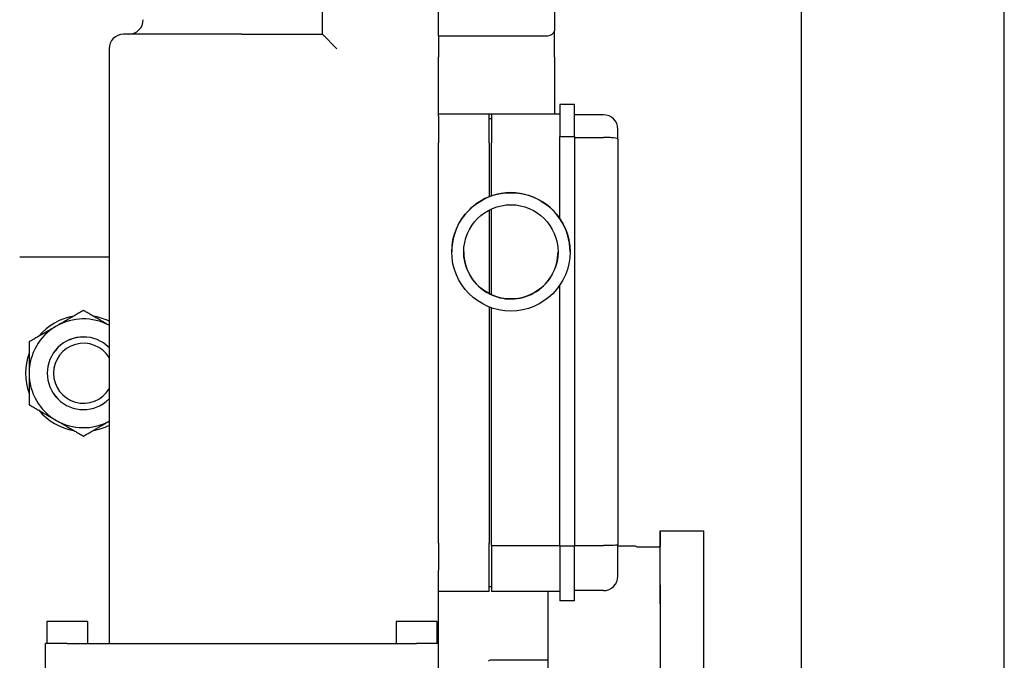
# Model space of a CAD drawing. Header units: inches. Extents: x 24 to 1128, y -94 to 748.
# Tile 48 of 256: x 315.93 to 324.42, y 211.4 to 216.92. Entities that reach past the tile are written whole.
import ezdxf

# ---------------------------------------------------------------- set-up
doc = ezdxf.new("R2010")
doc.units = ezdxf.units.IN
doc.header["$LTSCALE"] = 32
doc.header["$MEASUREMENT"] = 0
doc.layers.add('Visible (ANSI)', color=7, linetype='Continuous', lineweight=30)

msp = doc.modelspace()

# ---------------------------------------------------------------- linework, layer by layer
at = {"layer": 'Visible (ANSI)'}
for p, q in [((322.67052, 228.06287), (322.67052, 205.90025)), ((324.42052, 207.26775), (324.42052, 228.06287)), ((318.5422, 216.79747), (318.5422, 218.17247)), ((319.5422, 216.78431), (319.5422, 218.04212)), ((320.5422, 218.04212), (320.5422, 216.82639)), ((317.8492, 216.79747), (316.8287, 216.79747)), ((317.8492, 216.79747), (318.5422, 216.79747)), ((318.6672, 216.67247), (318.5422, 216.79747)), ((319.5422, 216.78431), (320.4822, 216.78431)), ((319.5422, 216.78431), (319.5422, 216.59979)), ((320.5422, 216.59979), (320.5422, 216.82639)), ((316.7037, 216.67247), (316.7037, 211.54747)), ((319.5422, 216.10997), (319.5422, 216.59979)), ((320.5422, 216.59979), (320.5422, 216.10997)), ((320.7147, 216.19216), (320.5897, 216.19216)), ((320.5897, 216.19216), (320.5897, 215.91571)), ((320.7147, 215.91571), (320.7147, 216.19216)), ((319.5422, 216.10997), (320.5422, 216.10997)), ((319.5422, 216.09173), (319.5422, 216.10997)), ((319.5422, 216.09173), (319.5422, 215.85997)), ((319.9797, 215.85997), (319.9797, 216.10997)), ((319.9997, 216.10997), (319.9997, 215.85997)), ((320.5422, 216.10997), (320.5897, 216.10997)), ((320.9647, 216.10338), (320.7147, 216.10338)), ((319.9797, 216.06996), (319.9997, 216.06996)), ((320.5897, 215.91571), (320.7147, 215.91571)), ((320.5897, 215.20744), (320.5897, 215.91571)), ((320.7147, 215.91571), (320.7147, 212.38706)), ((321.0897, 215.89295), (321.0897, 215.97838)), ((319.5422, 212.41041), (319.5422, 215.85997)), ((319.9797, 215.85997), (319.9797, 215.3961)), ((319.9997, 215.40352), (319.9997, 215.85997)), ((320.7147, 215.90758), (320.9647, 215.90758)), ((321.0897, 215.89295), (321.0897, 212.3964)), ((319.9797, 215.28215), (319.9797, 214.56142)), ((319.9997, 214.5517), (319.9997, 215.29187)), ((319.6572, 214.92175), (319.6572, 214.92181)), ((320.6772, 214.92175), (320.6772, 214.9218)), ((316.7037, 214.87537), (315.93332, 214.87537)), ((320.5897, 212.38706), (320.5897, 214.63611)), ((319.9797, 214.44747), (319.9797, 212.41041)), ((319.9997, 212.39017), (319.9997, 214.44005)), ((321.45466, 212.51746), (321.82966, 212.51746)), ((319.5422, 212.41041), (319.5422, 212.17865)), ((319.9797, 212.17314), (319.9797, 212.41041)), ((319.9997, 212.39017), (320.5897, 212.39017)), ((319.9997, 212.39017), (319.9997, 212.17314)), ((320.5897, 212.38706), (320.7147, 212.38706)), ((320.5897, 212.38706), (320.5897, 212.09513)), ((320.7147, 212.39038), (320.9647, 212.39038)), ((320.7147, 212.09513), (320.7147, 212.38706)), ((321.0897, 212.29803), (321.0897, 212.3964)), ((321.24066, 212.38566), (321.0897, 212.38566)), ((321.25348, 212.37846), (321.45466, 212.37846)), ((321.0897, 212.12686), (321.0897, 212.29803)), ((319.5422, 211.54747), (319.5422, 212.17865)), ((319.9797, 211.99527), (319.9797, 212.17314)), ((319.9997, 212.17314), (319.9997, 211.99527)), ((319.9997, 212.03529), (319.9797, 212.03529)), ((320.5897, 212.09513), (320.5897, 211.91308)), ((320.7147, 211.91308), (320.7147, 212.09513)), ((319.9797, 211.99527), (319.5422, 211.99527)), ((320.5897, 211.99527), (319.9997, 211.99527)), ((320.9647, 212.00186), (320.7147, 212.00186)), ((320.7147, 211.91308), (320.5897, 211.91308)), ((316.1682, 211.73497), (316.1682, 211.54747)), ((316.5192, 211.73497), (316.1682, 211.73497)), ((316.5192, 211.73497), (316.5192, 211.54747)), ((319.1792, 211.73497), (319.1792, 211.54747)), ((319.5302, 211.73497), (319.1792, 211.73497)), ((319.5302, 211.73497), (319.5302, 211.54747)), ((316.1562, 211.10997), (316.1562, 211.54747)), ((316.3437, 211.54747), (316.1562, 211.54747)), ((316.3437, 211.54747), (319.3547, 211.54747)), ((319.5422, 211.54747), (319.3547, 211.54747)), ((319.5422, 211.10997), (319.5422, 211.54747)), ((320.48817, 211.40166), (319.98766, 211.40166))]:
    msp.add_line(p, q, dxfattribs=at)
for radius in [0.51, 0.40625]:
    msp.add_circle((320.1672, 214.92175), radius, dxfattribs=at)
for centre, radius, start, end in [((316.8727, 216.92247), 0.125, 270, 0), ((316.8287, 216.67247), 0.125, 90, 180), ((320.9647, 215.97838), 0.125, 0, 90), ((320.1672, 214.92181), 0.51, 34.062061, 109.173593), ((320.1672, 214.92181), 0.51, 111.570578, 180), ((320.1672, 214.92181), 0.51, 109.173594, 111.570579), ((320.1672, 214.92181), 0.40625, 180.004167, 242.513574), ((320.1672, 214.92181), 0.40625, 245.650116, 359.99583), ((320.1672, 214.92181), 0.40625, 242.513573, 245.650116), ((316.48313, 213.87537), 0.5, 99.635865, 140.364135), ((316.48313, 213.87537), 0.46875, 61.929814, 120), ((316.48313, 213.87537), 0.5, 63.823152, 80.364135), ((316.48313, 213.87537), 0.46875, 120, 180), ((316.48313, 213.87537), 0.31271, 45.141021, 314.858979), ((316.48313, 213.87537), 0.3125, 45.103427, 314.896573), ((316.48313, 213.87537), 0.2584, 31.393999, 328.606001), ((316.48313, 213.87537), 0.5, 159.635865, 200.364135), ((316.48313, 213.87537), 0.46875, 180, 240), ((316.48313, 213.87537), 0.5, 219.635865, 260.364135), ((316.48313, 213.87537), 0.46875, 240, 298.070186), ((316.48313, 213.87537), 0.5, 279.635865, 296.176848), ((321.24066, 212.37066), 0.015, 31.332162, 90), ((320.9647, 212.12686), 0.125, 270, 0), ((319.98766, 211.38666), 0.015, 90, 148.667749)]:
    msp.add_arc(centre, radius, start, end, dxfattribs=at)
for centre, major_axis, ratio, start_param, end_param in [((320.1672, 214.9218), (0, 0.51), 0.9999997, 4.712389, 5.3068841), ((320.1672, 214.9218), (0, 0.51), 0.9999997, 4.71174, 4.7123096), ((321.45466, 211.15846), (0, 1.359), 0.0008784, 2.6853606, 6.7394173), ((321.82966, 211.15846), (0, 1.359), 0.0008784, 3.1415925, 6.2831851), ((321.45466, 211.15846), (0, 1.22), 0.0008784, 3.1415925, 6.2831851)]:
    msp.add_ellipse(centre, major_axis=major_axis, ratio=ratio, start_param=start_param, end_param=end_param, dxfattribs=at)
for points, knots in [([(320.4822, 216.78431), (320.49028, 216.78431), (320.49853, 216.78596), (320.5132, 216.7916), (320.51964, 216.79552), (320.52997, 216.80363), (320.53452, 216.80847), (320.54064, 216.81791), (320.5422, 216.8225), (320.5422, 216.82639)], [0, 0, 0, 0, 0.0615502, 0.0615502, 0.12310041, 0.12310041, 0.18893457, 0.18893457, 0.25476874, 0.25476874, 0.25476874, 0.25476874]), ([(321.0897, 215.89295), (321.0897, 215.89298), (321.0897, 215.893), (321.08966, 215.89422), (321.08879, 215.89535), (321.08536, 215.89747), (321.08283, 215.89846), (321.07308, 215.90117), (321.06382, 215.90267), (321.04063, 215.90511), (321.02696, 215.90603), (320.99695, 215.90727), (320.98091, 215.90758), (320.9647, 215.90758)], [-0.00148449, -0.00148449, -0.00148449, -0.00148449, 0, 0, 0.06439232, 0.06439232, 0.12883057, 0.12883057, 0.2531411, 0.2531411, 0.37689145, 0.37689145, 0.50039398, 0.50039398, 0.50039398, 0.50039398]), ([(321.0897, 212.3964), (321.0897, 212.39636), (321.0897, 212.39633), (321.08969, 212.3963), (321.08947, 212.39535), (321.08607, 212.3945), (321.07967, 212.39377), (321.07329, 212.39303), (321.06404, 212.39241), (321.05245, 212.39191), (321.04087, 212.3914), (321.02717, 212.39102), (321.01212, 212.39077), (320.99707, 212.39051), (320.98097, 212.39038), (320.9647, 212.39038)], [-0.5005979, -0.5005979, -0.5005979, -0.5005979, -0.49618998, -0.49618998, -0.49618998, -0.37197478, -0.37197478, -0.37197478, -0.2479, -0.2479, -0.2479, -0.12392734, -0.12392734, -0.12392734, 0, 0, 0, 0]), ([(320.55216, 209.93846), (320.54535, 209.93846), (320.53845, 209.9396), (320.52566, 209.94392), (320.5196, 209.94712), (320.50891, 209.95517), (320.50416, 209.96012), (320.49656, 209.9711), (320.49361, 209.97731), (320.49096, 209.98625), (320.49036, 209.98902), (320.48982, 209.99234), (320.4897, 209.99323), (320.4895, 209.99482), (320.48944, 209.99551), (320.48934, 209.99667), (320.48931, 209.99713), (320.48924, 209.99817), (320.48922, 209.99859), (320.48917, 209.99982), (320.48916, 210.00026), (320.48911, 210.0021), (320.4891, 210.00334), (320.48903, 210.0104), (320.48898, 210.01962), (320.48882, 210.06334), (320.48871, 210.11576), (320.48852, 210.2527), (320.48844, 210.33705), (320.4883, 210.52857), (320.48825, 210.63811), (320.48817, 210.86838), (320.48815, 210.99197), (320.48814, 211.2376), (320.48816, 211.3627), (320.48822, 211.59877), (320.48826, 211.71269), (320.48837, 211.87918), (320.48841, 211.94024), (320.48846, 211.99522)], [0, 0, 0, 0, 0.0519077, 0.0519077, 0.1028761, 0.1028761, 0.1538715, 0.1538715, 0.2047535, 0.2047535, 0.2262788, 0.2262788, 0.2349721, 0.2349721, 0.2446917, 0.2446917, 0.2556301, 0.2556301, 0.2750297, 0.2750297, 0.3235884, 0.3235884, 0.4691213, 0.4691213, 0.9068006, 0.9068006, 1.8949312, 1.8949312, 2.8317136, 2.8317136, 3.7684436, 3.7684436, 4.7049814, 4.7049814, 5.641479, 5.641479, 6.5779734, 6.5779734, 7.1810157, 7.1810157, 7.1810157, 7.1810157])]:
    msp.add_open_spline(points, degree=3, knots=knots, dxfattribs=at)
for points, weights in [([(316.48313, 214.41664), (316.35753, 214.34412), (316.24876, 214.28132)], [1, 1.0379548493, 1]), ([(316.7037, 214.28929), (316.6013, 214.34841), (316.48313, 214.41664)], [1.00436496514, 1.03562995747, 1]), ([(316.24876, 214.28132), (316.13998, 214.21852), (316.01438, 214.14601)], [1, 1.0379548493, 1]), ([(316.01438, 214.14601), (316.01438, 214.00098), (316.01438, 213.87537)], [1, 1.0379548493, 1]), ([(316.01438, 213.87537), (316.01438, 213.74977), (316.01438, 213.60474)], [1, 1.0379548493, 1]), ([(316.01438, 213.60474), (316.13998, 213.53223), (316.24876, 213.46943)], [1, 1.0379548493, 1]), ([(316.24876, 213.46943), (316.35753, 213.40662), (316.48313, 213.33411)], [1, 1.0379548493, 1]), ([(316.48313, 213.33411), (316.6013, 213.40234), (316.7037, 213.46146)], [1, 1.03562995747, 1.00436496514])]:
    msp.add_rational_spline(points, weights, degree=2, dxfattribs=at)

doc.saveas('drawing.dxf')
